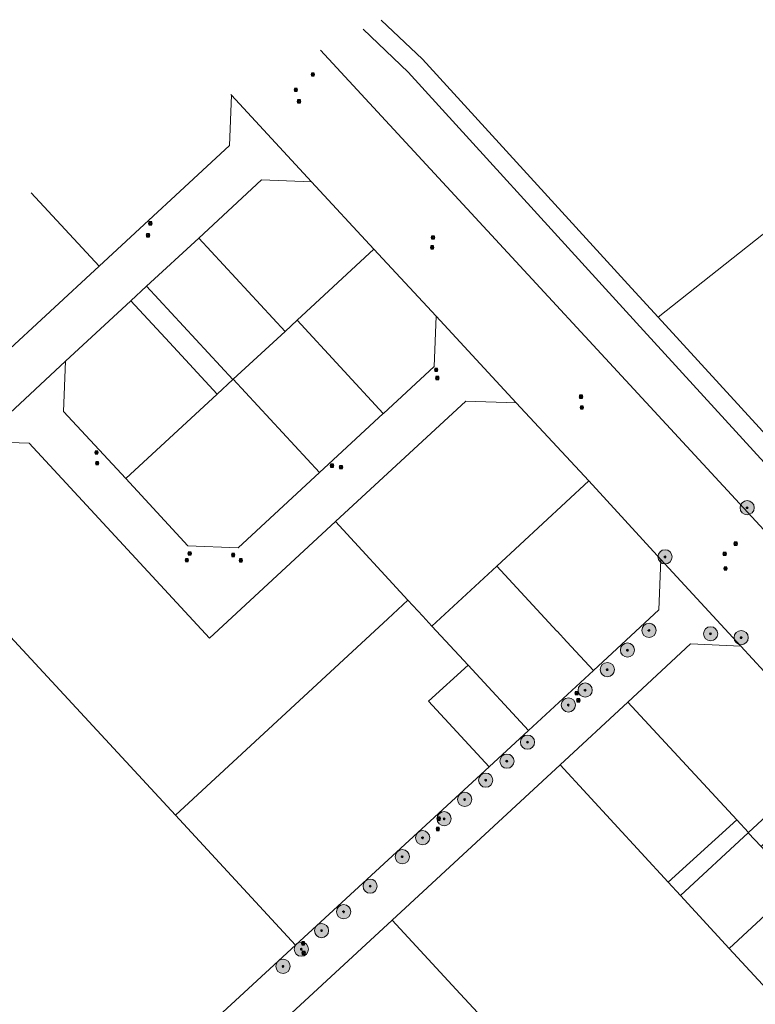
# Model space of a CAD drawing. Header units: metres. Extents: x 163628 to 168255, y 402691 to 405367.
# Tile 5 of 256: x 164159 to 164367, y 403429 to 403706. Entities that reach past the tile are written whole.
import ezdxf

# ---------------------------------------------------------------- set-up
doc = ezdxf.new("R2010")
doc.units = ezdxf.units.M
doc.layers.add('X-CA190022.004-UO-DWM_Beplanting$0$B-WE-GR-BOOM-S AFKOMSTIG UIT BOMENBESTAND GEMEENTE', color=252, linetype='Continuous')
doc.layers.add('X-CA190022.004-UO-DWM_Beplanting$0$N-GV-GR-GRAS-A-200', color=7, linetype='Continuous')
doc.layers.add('X-CA190022.004-UO-KAD_Percelen$0$B-WE-KG-GRENS_PERCEEL-GV', color=150, linetype='Continuous', lineweight=9)
doc.layers.add('X-CA190022.004-UO-WHM_Riolering gemeente_NLCS_v0.1$0$B-WE-RI-PUT-S', color=252, linetype='Continuous', lineweight=15)

# ---------------------------------------------------------------- blocks, each defined once
blk = doc.blocks.new('X-CA190022.004-UO-WHM_Riolering gemeente_NLCS_v0.1$0$B-SRI-PUT_BETON-SO')
blk.add_line((-1.4, -1.4), (1.4, 1.4))
at = {"lineweight": -3, "flags": 128}
blk.add_lwpolyline([(2, -2), (2, 2), (-2, 2), (-2, -2)], close=True, dxfattribs=at)
at = {"lineweight": -3}
blk.add_circle((0, 0), 2, dxfattribs=at)
blk = doc.blocks.new('X-CA190022.004-UO-DWM_Beplanting$0$SGR-BOOM_01-SO')
at = {"linetype": 'ByBlock', "lineweight": 18}
h = blk.add_hatch(color=0, dxfattribs=at)
h.dxf.hatch_style = 1
edge = h.paths.add_edge_path()
edge.add_arc((0, 0), 0.25, 0, 360)
at = {"color": 0, "linetype": 'ByBlock', "lineweight": 18}
for radius in [2, 0.25]:
    blk.add_circle((0, 0), radius, dxfattribs=at)
blk = doc.blocks.new('X-CA190022.004-UO-DWM_Beplanting$0$IMGEOBoom')
at = {"transparency": 33554457}
h = blk.add_hatch(color=256, dxfattribs=at)
h.dxf.hatch_style = 1
edge = h.paths.add_edge_path()
edge.add_arc((0, 0), 100, 0, 360)
edge = h.paths.add_edge_path(flags=17)
edge.add_arc((0, 0), 12.5, 0, 360)
h = blk.add_hatch()
h.set_pattern_fill('ANGLE', color=256)
h.set_pattern_definition([(0, (0, 0), (0, 6.985), [5.08, -1.905]), (90, (0, 0), (-6.985, 4e-16), [5.08, -1.905])])
edge = h.paths.add_edge_path(flags=17)
edge.add_arc((0, 0), 12.5, 0, 360)
at = {"layer": 'X-CA190022.004-UO-DWM_Beplanting$0$N-GV-GR-GRAS-A-200'}
h = blk.add_hatch(color=256, dxfattribs=at)
h.dxf.hatch_style = 1
edge = h.paths.add_edge_path(flags=17)
edge.add_arc((0, 0), 12.5, 0, 360)
at = {"xscale": 50, "yscale": 50, "zscale": 50}
blk.add_blockref('X-CA190022.004-UO-DWM_Beplanting$0$SGR-BOOM_01-SO', (0, 0), dxfattribs=at)

msp = doc.modelspace()

# ---------------------------------------------------------------- linework, layer by layer
at = {"layer": 'X-CA190022.004-UO-KAD_Percelen$0$B-WE-KG-GRENS_PERCEEL-GV', "flags": 128}
for points in [[(164261.228, 403706.309), (164272.895, 403695.302), (164331.702, 403630.909), (164339.204, 403622.748), (164399.798, 403670.625), (164482.087, 403734.976), (164502.692, 403751.089), (164496.934, 403757.939), (164468.225, 403789.03), (164456.062, 403802.473)], [(164444.596, 403503.272), (164412.082, 403541.534), (164393.176, 403563.781), (164388.711, 403568.662), (164373.729, 403585.025), (164339.204, 403622.748), (164331.702, 403630.909), (164272.895, 403695.302), (164261.228, 403706.309)], [(164244.117, 403697.864), (164382.73, 403547.962), (164467.184, 403447.137), (164474.656, 403438.052), (164476.902, 403439.143), (164487.569, 403444.164), (164388.991, 403559.989), (164335.093, 403619.023), (164327.271, 403627.471), (164268.836, 403691.623), (164256.121, 403703.788)], [(164256.121, 403703.788), (164268.836, 403691.623), (164327.271, 403627.471), (164335.093, 403619.023), (164388.991, 403559.989), (164487.569, 403444.164), (164492.811, 403446.689), (164489.137, 403451.001), (164487.991, 403452.346), (164450.199, 403496.696), (164444.596, 403503.272)], [(164464.658, 403441.585), (164469.708, 403435.65), (164474.656, 403438.052), (164467.184, 403447.137), (164382.73, 403547.962), (164244.117, 403697.864)], [(164162.758, 403657.707), (164181.828, 403637.097), (164218.541, 403671.011), (164219.124, 403685.153), (164218.886, 403685.41)], [(164218.886, 403685.41), (164219.124, 403685.153), (164241.656, 403660.769), (164259.183, 403641.854), (164276.688, 403622.967), (164299.208, 403598.634), (164319.627, 403576.641), (164339.939, 403554.537), (164362.42, 403530.213), (164375.611, 403515.963), (164394.193, 403505.178), (164412.451, 403494.492), (164427.408, 403485.739), (164430.171, 403482.483), (164464.658, 403441.585)], [(164106.657, 403630.018), (164137.79, 403596.349), (164140.412, 403598.775), (164181.828, 403637.097), (164162.758, 403657.707)], [(164156.877, 403364.062), (164168.8, 403364.933), (164171.143, 403367.101), (164182.753, 403377.839), (164190.554, 403385.054), (164212.653, 403405.463), (164234.727, 403425.796), (164264.282, 403453.13), (164311.58, 403496.822), (164330.627, 403514.464), (164348.279, 403530.814), (164362.42, 403530.213), (164339.939, 403554.537), (164339.38, 403540.411), (164320.944, 403523.34), (164302.68, 403506.429), (164291.64, 403496.19), (164237.134, 403446.038), (164165.882, 403380.425), (164123.292, 403376.825)]]:
    msp.add_lwpolyline(points, dxfattribs=at)
for points in [[(164241.656, 403660.769), (164219.124, 403685.153), (164218.541, 403671.011), (164181.828, 403637.097), (164140.412, 403598.775), (164137.79, 403596.349), (164107.874, 403568.552), (164085.656, 403548.05), (164084.921, 403547.372), (164065.911, 403529.831), (164064.421, 403528.4), (164012.681, 403480.572), (163997.382, 403480.119), (164023.261, 403458.91), (164022.925, 403472.093), (164125.348, 403566.768), (164148.054, 403587.78), (164172.389, 403610.384), (164190.782, 403627.316), (164195.204, 403631.408), (164209.858, 403644.968), (164227.536, 403661.325)], [(164373.729, 403585.025), (164434.428, 403633.247), (164399.798, 403670.625), (164339.204, 403622.748)], [(164209.858, 403644.968), (164234.16, 403618.724), (164237.594, 403621.893), (164259.183, 403641.854), (164241.656, 403660.769), (164227.536, 403661.325)], [(164195.204, 403631.408), (164219.458, 403605.157), (164219.589, 403605.278), (164234.16, 403618.724), (164209.858, 403644.968)], [(164276.688, 403622.967), (164259.183, 403641.854), (164237.594, 403621.893), (164261.806, 403595.607), (164261.862, 403595.665), (164276.116, 403608.806)], [(164195.204, 403631.408), (164190.782, 403627.316), (164201.647, 403615.605), (164215.045, 403601.075), (164219.458, 403605.157)], [(164172.389, 403610.384), (164171.838, 403596.225), (164189.353, 403577.307), (164215.045, 403601.075), (164201.647, 403615.605), (164190.782, 403627.316)], [(164189.353, 403577.307), (164171.838, 403596.225), (164172.389, 403610.384), (164148.054, 403587.78), (164162.197, 403587.28), (164212.943, 403532.445), (164248.355, 403565.263), (164285.064, 403599.129), (164299.208, 403598.634), (164276.688, 403622.967), (164276.116, 403608.806), (164261.862, 403595.665), (164261.806, 403595.607), (164243.868, 403579.039), (164220.999, 403557.852), (164206.835, 403558.397)], [(164237.594, 403621.893), (164234.16, 403618.724), (164219.589, 403605.278), (164243.868, 403579.039), (164261.806, 403595.607)], [(164219.589, 403605.278), (164219.458, 403605.157), (164215.045, 403601.075), (164189.353, 403577.307), (164206.835, 403558.397), (164220.999, 403557.852), (164243.868, 403579.039)], [(164268.751, 403543.128), (164272.93, 403538.593), (164275.52, 403535.782), (164293.782, 403552.699), (164319.627, 403576.641), (164299.208, 403598.634), (164285.064, 403599.129), (164248.355, 403565.263)], [(164148.054, 403587.78), (164125.348, 403566.768), (164203.337, 403482.614), (164263.085, 403537.887), (164268.751, 403543.128), (164248.355, 403565.263), (164212.943, 403532.445), (164162.197, 403587.28)], [(164319.627, 403576.641), (164293.782, 403552.699), (164310.683, 403534.371), (164310.712, 403534.398), (164313.467, 403531.432), (164320.944, 403523.34), (164339.38, 403540.411), (164339.939, 403554.537)], [(164203.337, 403482.614), (164125.348, 403566.768), (164022.925, 403472.093), (164023.261, 403458.91), (164123.292, 403376.825), (164165.882, 403380.425), (164237.134, 403446.038)], [(164275.52, 403535.782), (164285.703, 403524.793), (164302.68, 403506.429), (164320.944, 403523.34), (164313.467, 403531.432), (164310.712, 403534.398), (164310.683, 403534.371), (164293.782, 403552.699)], [(164275.52, 403535.782), (164272.93, 403538.593), (164268.751, 403543.128), (164263.085, 403537.887), (164203.337, 403482.614), (164237.134, 403446.038), (164291.64, 403496.19), (164274.581, 403514.661), (164285.703, 403524.793)], [(164330.627, 403514.464), (164361.357, 403481.336), (164364.639, 403477.798), (164382.295, 403494.155), (164394.193, 403505.178), (164375.611, 403515.963), (164362.42, 403530.213), (164348.279, 403530.814)], [(164274.581, 403514.661), (164291.64, 403496.19), (164302.68, 403506.429), (164285.703, 403524.793)], [(164361.357, 403481.336), (164330.627, 403514.464), (164311.58, 403496.822), (164342.041, 403463.786)], [(164382.821, 403487.43), (164382.708, 403487.549), (164386.403, 403491.029), (164389.784, 403487.364), (164389.898, 403487.24), (164386.129, 403483.745), (164392.922, 403476.418), (164400.374, 403483.315), (164412.451, 403494.492), (164394.193, 403505.178), (164382.295, 403494.155), (164364.639, 403477.798), (164364.547, 403477.713), (164368.136, 403473.839)], [(164311.58, 403496.822), (164264.282, 403453.13), (164282.37, 403433.616), (164324.83, 403387.806), (164333.442, 403378.516), (164334.483, 403377.392), (164337.189, 403378.787), (164393.545, 403407.844), (164388.35, 403413.494), (164373.258, 403429.906), (164359.209, 403445.155), (164345.484, 403460.052), (164342.041, 403463.786)], [(164361.357, 403481.336), (164342.041, 403463.786), (164345.484, 403460.052), (164364.547, 403477.713), (164364.639, 403477.798)], [(164364.547, 403477.713), (164345.484, 403460.052), (164359.209, 403445.155), (164378.303, 403462.866), (164368.136, 403473.839)], [(164378.303, 403462.866), (164359.209, 403445.155), (164373.258, 403429.906), (164392.43, 403447.617)], [(164334.483, 403377.392), (164333.442, 403378.516), (164324.83, 403387.806), (164282.37, 403433.616), (164264.282, 403453.13), (164234.727, 403425.796), (164273.326, 403384.211), (164282.069, 403374.792), (164299.052, 403356.496)]]:
    msp.add_lwpolyline(points, close=True, dxfattribs=at)

# ---------------------------------------------------------------- block references
at = {"layer": 'X-CA190022.004-UO-DWM_Beplanting$0$B-WE-GR-BOOM-S AFKOMSTIG UIT BOMENBESTAND GEMEENTE', "xscale": 0.02, "yscale": 0.02, "zscale": 0.02}
for p in [(164364.238, 403569.123), (164341.127, 403555.297), (164336.602, 403534.617), (164353.935, 403533.661), (164362.548, 403532.581), (164330.535, 403529.075), (164324.877, 403523.592), (164318.635, 403517.817), (164313.906, 403513.639), (164302.418, 403503.184), (164296.609, 403497.83), (164290.644, 403492.496), (164284.723, 403487.063), (164278.937, 403481.64), (164272.88, 403476.294), (164267.173, 403470.945), (164258.111, 403462.665), (164250.66, 403455.463), (164244.443, 403450.156), (164238.754, 403444.939), (164233.596, 403440.119)]:
    msp.add_blockref('X-CA190022.004-UO-DWM_Beplanting$0$IMGEOBoom', p, dxfattribs=at)
at = {"layer": 'X-CA190022.004-UO-WHM_Riolering gemeente_NLCS_v0.1$0$B-WE-RI-PUT-S', "xscale": 0.2, "yscale": 0.2, "zscale": 0.2}
for p in [(164242, 403691.008), (164237.2, 403686.656), (164238.08, 403683.424), (164196.24, 403649.12), (164195.616, 403645.76), (164275.792, 403645.152), (164275.584, 403642.368), (164276.688, 403607.904), (164277.008, 403605.6), (164317.472, 403600.352), (164317.696, 403597.312), (164181.088, 403584.672), (164181.28, 403581.664), (164247.36, 403580.96), (164249.92, 403580.512), (164360.992, 403559.008), (164207.344, 403556.256), (164219.568, 403555.84), (164357.904, 403556.16), (164206.512, 403554.368), (164221.744, 403554.304), (164358.112, 403552.032), (164316.256, 403516.96), (164316.736, 403514.944), (164277.424, 403481.664), (164277.168, 403478.752), (164239.248, 403446.56), (164239.408, 403443.872)]:
    msp.add_blockref('X-CA190022.004-UO-WHM_Riolering gemeente_NLCS_v0.1$0$B-SRI-PUT_BETON-SO', p, dxfattribs=at)

doc.saveas('drawing.dxf')
